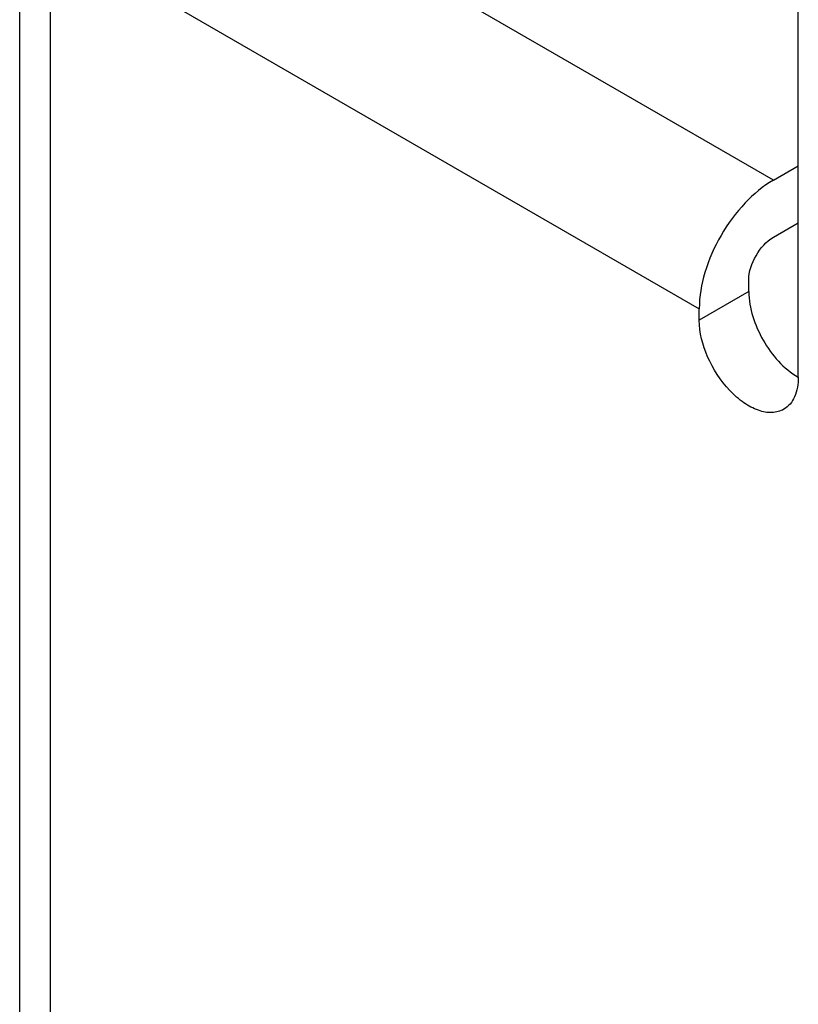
# Model space of a CAD drawing. Header units: inches. Extents: x 0 to 34, y 0 to 22.
# Tile 75 of 124: x 24.6861 to 24.7417, y 4.3468 to 4.4172. Entities that reach past the tile are written whole.
import ezdxf

# ---------------------------------------------------------------- set-up
doc = ezdxf.new("R2010")
doc.units = ezdxf.units.IN
doc.header["$LTSCALE"] = 1.87
doc.header["$MEASUREMENT"] = 0
doc.layers.get('0').update_dxf_attribs({"linetype": 'CONTINUOUS'})

msp = doc.modelspace()

# ---------------------------------------------------------------- linework, layer by layer
at = {"color": 7, "linetype": 'CONTINUOUS'}
for p, q in [((24.741707, 4.391616), (24.741707, 4.453259)), ((24.686128, 4.268035), (24.686128, 4.42662)), ((24.73994, 4.4057), (24.703738, 4.426607)), ((24.688325, 4.423259), (24.734637, 4.396515)), ((24.688325, 4.265272), (24.688325, 4.423259)), ((24.73994, 4.4057), (24.741707, 4.40672)), ((24.73994, 4.401618), (24.741707, 4.402638)), ((24.738172, 4.39774), (24.738172, 4.398556)), ((24.738172, 4.39774), (24.734637, 4.395699)), ((24.734637, 4.395699), (24.734637, 4.396515))]:
    msp.add_line(p, q, dxfattribs=at)
for points, knots in [([(24.73994, 4.4057), (24.739187, 4.405266), (24.737762, 4.404067), (24.736099, 4.401794), (24.734963, 4.399218), (24.734637, 4.397384), (24.734637, 4.396515)], [0, 0, 0, 0, 0.237249, 0.500011, 0.762767, 1, 1, 1, 1]), ([(24.738172, 4.398556), (24.738172, 4.399162), (24.738587, 4.400358), (24.739416, 4.401315), (24.73994, 4.401618)], [0, 0, 0, 0, 0.499989, 1, 1, 1, 1]), ([(24.738172, 4.39774), (24.738172, 4.396531), (24.738997, 4.394143), (24.740648, 4.392233), (24.741694, 4.391624)], [0, 0, 0, 0, 0.499756, 1, 1, 1, 1]), ([(24.740671, 4.389327), (24.740422, 4.389183), (24.739794, 4.389022), (24.738785, 4.389224), (24.737753, 4.389787), (24.736399, 4.390988), (24.735128, 4.392954), (24.734637, 4.394805), (24.734637, 4.395699)], [0, 0, 0, 0, 0.087132, 0.186836, 0.304509, 0.438646, 0.730089, 1, 1, 1, 1]), ([(24.741707, 4.391616), (24.741707, 4.391138), (24.741591, 4.390251), (24.741009, 4.389522), (24.740671, 4.389327)], [0, 0, 0, 0, 0.550864, 1, 1, 1, 1])]:
    msp.add_open_spline(points, degree=3, knots=knots, dxfattribs=at)

doc.saveas('drawing.dxf')
